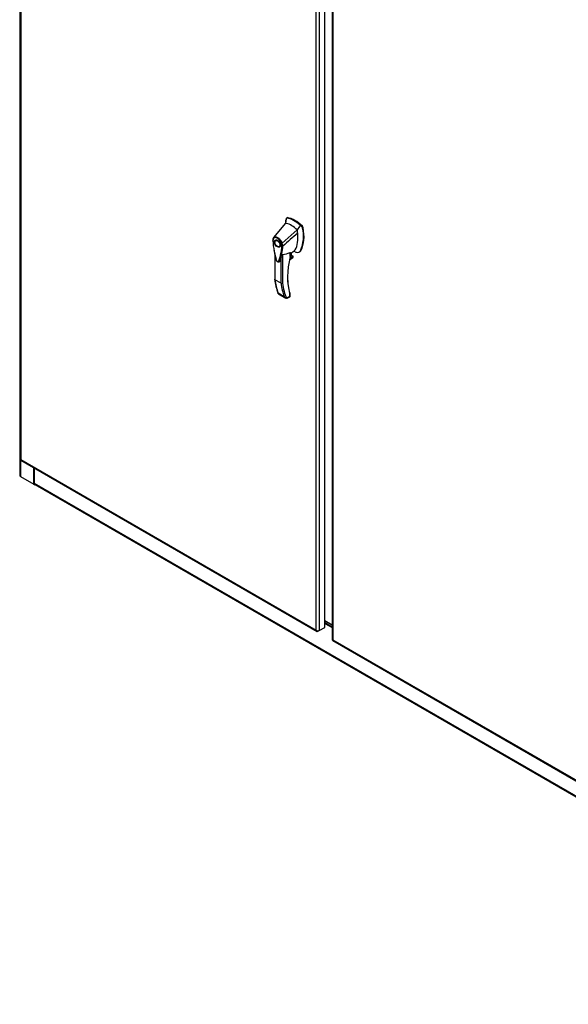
# Model space of a CAD drawing. Header units: inches. Extents: x 2 to 538, y -2 to 358.
# Tile 35 of 39: x 326 to 372, y 225 to 308. Entities that reach past the tile are written whole.
import ezdxf

# ---------------------------------------------------------------- set-up
doc = ezdxf.new("R2010")
doc.units = ezdxf.units.IN
doc.header["$MEASUREMENT"] = 0
for name, color, linetype in [('COM52826', 7, 'Continuous'), ('COM52829', 7, 'Continuous'), ('COM52847', 7, 'Continuous'), ('COM71126-4', 7, 'Continuous'), ('COM71129-2', 7, 'Continuous'), ('Default', 7, 'Continuous'), ('HAN13064', 7, 'Continuous')]:
    doc.layers.add(name, color=color, linetype=linetype)

# ---------------------------------------------------------------- blocks, each defined once
blk = doc.blocks.new('SE5')
at = {"layer": 'COM52826', "color": 7, "linetype": 'Continuous'}
for p, q in [((325.828, 336.402), (325.828, 270.981)), ((325.883, 336.278), (325.883, 270.954)), ((351.738, 256.692), (351.738, 322.114)), ((350.988, 256.459), (350.988, 321.783)), ((351.25, 321.832), (351.25, 256.41)), ((325.879, 270.894), (351.069, 256.35)), ((325.883, 270.954), (325.882, 270.954)), ((325.882, 270.954), (325.883, 270.954)), ((325.882, 270.954), (325.882, 270.954)), ((325.883, 270.954), (350.988, 256.459)), ((325.883, 270.954), (325.883, 270.954)), ((350.989, 256.459), (350.988, 256.459)), ((350.988, 256.459), (350.988, 256.459)), ((350.989, 256.459), (350.988, 256.459)), ((350.988, 256.459), (350.989, 256.459)), ((350.989, 256.459), (350.989, 256.459)), ((351.076, 256.389), (351.056, 256.36)), ((351.25, 256.41), (351.162, 256.359)), ((351.25, 256.41), (351.738, 256.692))]:
    blk.add_line(p, q, dxfattribs=at)
for centre, radius, start, end in [((351.24, 256.679), 0.334, 221.30638, 243.55695), ((351.197, 256.529), 0.22, 198.62729, 230.09427)]:
    blk.add_arc(centre, radius, start, end, dxfattribs=at)
for centre, major_axis, start_param, end_param in [((326.013, 270.981), (0.185, 0), 3.141593, 3.295285), ((325.971, 271.054), (0.093, 0.16), 2.9879, 3.141593), ((351.162, 256.51), (0.092, 0.16), 2.9879, 3.926991), ((351.119, 256.486), (0.185, 0), 4.558696, 5.497787)]:
    blk.add_ellipse(centre, major_axis=major_axis, ratio=0.57735, start_param=start_param, end_param=end_param, dxfattribs=at)
for points in [[(325.831, 270.964), (325.834, 270.961), (325.84, 270.959), (325.853, 270.956), (325.858, 270.955), (325.869, 270.954), (325.875, 270.954), (325.882, 270.954)], [(325.865, 270.904), (325.864, 270.908), (325.865, 270.914), (325.869, 270.927), (325.871, 270.932), (325.876, 270.942), (325.879, 270.948), (325.882, 270.954)]]:
    blk.add_open_spline(points, degree=3, knots=[0, 0, 0, 0, 0.5, 0.5, 0.75, 0.75, 1, 1, 1, 1], dxfattribs=at)
at = {"layer": 'COM52829', "color": 7, "linetype": 'Continuous'}
blk.add_line((352.345, 256.882), (351.738, 257.232), dxfattribs=at)
at = {"layer": 'COM52847', "color": 7, "linetype": 'Continuous'}
for p, q in [((352.345, 321.093), (352.345, 255.671)), ((352.399, 320.968), (352.399, 255.645)), ((352.395, 255.584), (377.543, 241.065)), ((352.399, 255.645), (377.505, 241.15)), ((352.399, 255.645), (352.399, 255.645)), ((352.399, 255.645), (352.399, 255.645)), ((352.399, 255.645), (352.399, 255.645)), ((352.399, 255.644), (352.399, 255.645))]:
    blk.add_line(p, q, dxfattribs=at)
for centre, major_axis, start_param, end_param in [((352.53, 255.671), (0.185, 0), 3.141593, 3.295285), ((352.488, 255.745), (0.093, 0.16), 2.9879, 3.141593)]:
    blk.add_ellipse(centre, major_axis=major_axis, ratio=0.57735, start_param=start_param, end_param=end_param, dxfattribs=at)
for points in [[(352.347, 255.655), (352.35, 255.652), (352.356, 255.649), (352.369, 255.646), (352.374, 255.646), (352.386, 255.645), (352.392, 255.645), (352.399, 255.645)], [(352.382, 255.594), (352.381, 255.599), (352.382, 255.605), (352.386, 255.618), (352.388, 255.623), (352.392, 255.633), (352.395, 255.639), (352.399, 255.644)]]:
    blk.add_open_spline(points, degree=3, knots=[0, 0, 0, 0, 0.5, 0.5, 0.75, 0.75, 1, 1, 1, 1], dxfattribs=at)
at = {"layer": 'COM71126-4', "color": 7, "linetype": 'Continuous'}
for p, q in [((325.793, 339.734), (325.793, 269.618)), ((325.866, 270.955), (325.866, 270.916)), ((325.866, 270.903), (325.866, 269.516)), ((326.994, 268.865), (326.994, 270.25)), ((325.866, 269.516), (326.994, 268.865)), ((327.029, 268.884), (326.994, 268.865))]:
    blk.add_line(p, q, dxfattribs=at)
blk.add_ellipse((326.043, 269.618), major_axis=(0.25, 0), ratio=0.57735, start_param=3.141593, end_param=3.926991, dxfattribs=at)
at = {"layer": 'COM71129-2', "color": 7, "linetype": 'Continuous'}
for p, q in [((327.015, 270.237), (327.015, 268.954)), ((326.994, 268.865), (327.083, 268.814)), ((327.015, 268.954), (403.56, 224.761)), ((327.067, 268.84), (403.581, 224.665)), ((327.083, 268.831), (327.083, 268.814)), ((327.098, 268.822), (327.083, 268.814)), ((352.345, 256.864), (351.738, 257.215)), ((352.345, 256.864), (351.738, 257.215)), ((352.345, 256.72), (351.738, 257.07)), ((351.738, 257.028), (352.345, 256.678))]:
    blk.add_line(p, q, dxfattribs=at)
blk.add_ellipse((327.192, 269.056), major_axis=(0.125, 0.217), ratio=0.57735, start_param=2.356194, end_param=3.141593, dxfattribs=at)
at = {"layer": 'HAN13064', "color": 7, "linetype": 'Continuous'}
for p, q in [((348.429, 291.385), (348.378, 291.038)), ((348.439, 291.428), (348.429, 291.385)), ((348.519, 291.494), (348.46, 291.46)), ((348.494, 291.466), (348.55, 291.499)), ((348.378, 291.038), (347.372, 289.815)), ((349.379, 290.461), (348.106, 289.325)), ((349.765, 290.733), (349.638, 290.855)), ((349.765, 290.733), (349.822, 290.765)), ((349.82, 290.63), (349.876, 290.663)), ((347.358, 289.792), (347.329, 289.755)), ((347.629, 289.609), (347.54, 289.558)), ((347.84, 289.038), (347.929, 289.089)), ((348.157, 289.09), (348.158, 289.091)), ((348.793, 288.443), (349.127, 288.683)), ((349.127, 288.683), (349.166, 288.711)), ((349.544, 288.58), (349.603, 288.614)), ((349.652, 288.694), (349.708, 288.727)), ((347.463, 288.459), (347.463, 286.266)), ((347.489, 288.331), (347.489, 286.228)), ((348.005, 285.93), (348.005, 288.11)), ((348.132, 288.366), (348.132, 285.935)), ((348.714, 287.923), (348.982, 288.078)), ((348.716, 287.935), (349.014, 288.107)), ((349.042, 288.176), (348.729, 287.995)), ((348.741, 288.051), (349.023, 288.214)), ((348.775, 288.197), (348.893, 288.265)), ((348.776, 288.201), (348.776, 288.542)), ((348.793, 288.225), (348.793, 288.523)), ((348.893, 288.265), (348.893, 288.514)), ((348.901, 288.278), (348.901, 288.521)), ((349.023, 288.214), (348.901, 288.285)), ((348.005, 285.93), (347.489, 286.228)), ((347.754, 285.106), (348.27, 284.808)), ((347.782, 285.035), (348.408, 284.673)), ((348.467, 284.651), (348.755, 284.818)), ((348.536, 284.661), (348.751, 284.785)), ((348.755, 284.818), (348.755, 285.017)), ((348.781, 284.837), (348.781, 284.998))]:
    blk.add_line(p, q, dxfattribs=at)
for centre, radius, start, end in [((348.486, 291.419), 0.0478, 80.57156, 170.09371), ((346.919, 289.907), 2.99, 336.06491, 13.99549), ((349.615, 290.586), 0.21, 12.12422, 44.31154), ((347.636, 289.606), 0.337, 141.55217, 184.2383), ((347.624, 289.55), 0.32, 141.11203, 182.47497), ((355.12, 290.117), 7.837, 190.09001, 195.88696), ((343.187, 289.454), 4.984, 340.56542, 355.82537), ((348.028, 289.488), 0.181, 272.98106, 295.53925), ((347.369, 289.076), 0.708, 1.4293, 19.06819), ((348.121, 289.176), 0.0931, 241.17241, 292.54547), ((347.402, 289.05), 0.755, 2.98151, 21.32136), ((347.781, 285.493), 3.418, 65.17768, 67.57798), ((347.865, 290.597), 2.248, 276.83272, 293.90537), ((348.733, 288.225), 0.06, 346.46287, 360), ((348.919, 288.179), 0.119, 301.76301, 322.50066), ((349.004, 288.181), 0.0385, 352.48421, 59.47215), ((351.925, 286.734), 4.487, 185.90769, 201.85613), ((348.065, 286.049), 0.133, 243.40997, 300.79876), ((348.58, 284.991), 0.36, 210.45213, 251.46621), ((348.322, 284.715), 0.158, 335.6435, 336.40064), ((348.721, 284.837), 0.06, 300, 360)]:
    blk.add_arc(centre, radius, start, end, dxfattribs=at)
for centre, major_axis, ratio, start_param, end_param in [((350.99, 289.21), (-1.861, 3.223), 0.57735, 0.554197, 0.680499), ((349.129, 289.121), (-1.292, 2.238), 0.57735, 5.216072, 5.852948), ((348.581, 291.386), (0.062, -0.108), 0.57735, 2.711356, 3.141593), ((349.186, 289.154), (-1.292, 2.238), 0.57735, 5.142626, 5.852948), ((348.878, 288.976), (-1.142, 1.979), 0.57735, -0.49151, -0.47064), ((348.878, 288.976), (-1.142, 1.979), 0.57735, -0.533193, -0.49151), ((348.878, 288.976), (-1.142, 1.979), 0.57735, 5.183029, 5.749992), ((347.018, 291.214), (1.711, -2.963), 0.57735, 0.961917, 1.005578), ((347.018, 291.214), (1.711, -2.963), 0.57735, 0.934083, 0.961917), ((347.325, 291.391), (1.861, -3.223), 0.57735, 0.347274, 1.032882), ((349.791, 290.687), (0.063, -0.108), 0.57735, 1.032882, 2.001033), ((347.779, 289.349), (0.175, -0.303), 0.57735, 3.396895, 3.682808), ((347.018, 291.214), (1.711, -2.963), 0.57735, 0.347274, 0.9125), ((347.018, 291.214), (1.711, -2.963), 0.57735, 0.9125, 0.934083), ((347.779, 289.349), (0.175, -0.303), 0.57735, 5.74197, 6.027883), ((348.92, 289.086), (-0.225, 0.39), 0.57735, 3.218848, 3.488867), ((349.171, 289.231), (-0.375, 0.65), 0.57735, 2.625215, 3.488867), ((349.228, 289.264), (-0.375, 0.65), 0.57735, 3.141593, 3.488867), ((353.134, 289.092), (-3.239, -5.609), 0.57735, 5.185461, 5.79467), ((348.733, 288.225), (-0.06, 0), 0.57735, 2.356194, 3.141593), ((348.733, 288.225), (-0.0583, 0.014), 0.372014, 2.470308, 3.141593), ((348.729, 288.337), (-0.101, -0.175), 0.57735, 1.252561, 2.850817), ((348.718, 288.343), (-0.094, -0.162), 0.57735, 1.387509, 2.781037), ((348.871, 288.278), (-0.03, 0), 0.57735, 2.356194, 3.141593), ((348.956, 288.151), (-0.063, -0.108), 0.57735, 1.492881, 2.113829), ((349.171, 289.231), (0.375, -0.65), 0.57735, -0.71714, -0.516378), ((352.679, 289.988), (-3.7, -6.408), 0.57735, -0.658671, -0.441314), ((353.092, 289.117), (-3.209, -5.557), 0.57735, 5.502451, 5.79467), ((353.195, 289.69), (-3.7, -6.408), 0.57735, -0.658671, -0.441314), ((353.259, 289.653), (-3.655, -6.33), 0.57735, 5.625294, 5.881649), ((348.691, 284.854), (-0.0623, 0.0676), 0.368973, 3.059018, 3.844416), ((348.712, 285.041), (-0.0573, -0.0179), 0.720992, 3.145085, 3.727547), ((348.712, 285.041), (-0.0573, -0.0179), 0.720992, 2.15675, 3.145085), ((348.691, 284.854), (-0.0897, 0.0201), 0.368973, 2.438769, 3.224167)]:
    blk.add_ellipse(centre, major_axis=major_axis, ratio=ratio, start_param=start_param, end_param=end_param, dxfattribs=at)
for major_axis in [(0.175, -0.303), (0.15, -0.26)]:
    blk.add_ellipse((347.69, 289.298), major_axis=major_axis, ratio=0.57735, dxfattribs=at)
for points in [[(349.638, 290.855), (349.551, 290.723), (349.465, 290.592), (349.379, 290.461)], [(349.417, 290.183), (348.998, 289.819), (348.578, 289.455), (348.158, 289.091)], [(347.887, 287.795), (347.882, 287.779), (347.874, 287.767), (347.863, 287.759)]]:
    blk.add_open_spline(points, degree=3, dxfattribs=at)
for points, knots in [([(347.3, 289.581), (347.296, 289.577), (347.292, 289.574), (347.288, 289.566), (347.287, 289.562), (347.287, 289.556), (347.288, 289.554), (347.289, 289.55), (347.291, 289.548), (347.294, 289.544), (347.295, 289.543), (347.299, 289.539), (347.302, 289.538), (347.304, 289.536)], [0, 0, 0, 0, 0.25, 0.25, 0.5, 0.5, 0.625, 0.625, 0.75, 0.75, 0.875, 0.875, 1, 1, 1, 1]), ([(347.304, 289.536), (347.325, 289.25), (347.362, 288.958), (347.443, 288.512), (347.474, 288.362), (347.527, 288.134), (347.546, 288.058), (347.572, 287.962), (347.576, 287.943), (347.59, 287.905), (347.6, 287.886), (347.634, 287.833), (347.663, 287.804), (347.723, 287.77), (347.752, 287.766), (347.785, 287.781), (347.794, 287.79), (347.807, 287.813), (347.812, 287.827), (347.837, 287.893), (347.855, 287.948), (347.908, 288.115), (347.939, 288.229), (348.019, 288.582), (348.056, 288.831), (348.076, 289.094)], [0, 0, 0, 0, 0.25, 0.25, 0.375, 0.375, 0.4375, 0.4375, 0.453125, 0.453125, 0.46875, 0.46875, 0.5, 0.5, 0.53125, 0.53125, 0.546875, 0.546875, 0.5625, 0.5625, 0.625, 0.625, 0.75, 0.75, 1, 1, 1, 1]), ([(347.372, 289.815), (347.366, 289.807), (347.363, 289.796), (347.364, 289.774), (347.368, 289.762), (347.375, 289.751)], [0, 0, 0, 0, 0.5, 0.5, 1, 1, 1, 1]), ([(347.372, 289.815), (347.394, 289.836), (347.421, 289.852), (347.478, 289.872), (347.509, 289.876), (347.576, 289.873), (347.611, 289.865), (347.683, 289.838), (347.72, 289.819), (347.793, 289.77), (347.829, 289.741), (347.898, 289.673), (347.93, 289.636), (347.991, 289.554), (348.019, 289.51), (348.068, 289.42), (348.089, 289.372), (348.106, 289.325)], [0, 0, 0, 0, 0.125, 0.125, 0.25, 0.25, 0.375, 0.375, 0.5, 0.5, 0.625, 0.625, 0.75, 0.75, 0.875, 0.875, 1, 1, 1, 1]), ([(348.038, 289.308), (348.022, 289.351), (348.003, 289.393), (347.976, 289.444), (347.97, 289.454), (347.958, 289.474), (347.952, 289.484), (347.933, 289.514), (347.92, 289.533), (347.892, 289.569), (347.878, 289.587), (347.856, 289.613), (347.848, 289.621), (347.833, 289.637), (347.825, 289.645), (347.786, 289.683), (347.754, 289.709), (347.688, 289.754), (347.655, 289.771), (347.614, 289.786), (347.606, 289.789), (347.59, 289.794), (347.582, 289.796), (347.558, 289.801), (347.543, 289.803), (347.513, 289.805), (347.498, 289.805), (347.47, 289.801), (347.457, 289.798), (347.418, 289.784), (347.395, 289.77), (347.375, 289.751)], [0, 0, 0, 0, 0.125, 0.125, 0.15625, 0.15625, 0.1875, 0.1875, 0.25, 0.25, 0.3125, 0.3125, 0.34375, 0.34375, 0.375, 0.375, 0.5, 0.5, 0.625, 0.625, 0.65625, 0.65625, 0.6875, 0.6875, 0.75, 0.75, 0.8125, 0.8125, 0.875, 0.875, 1, 1, 1, 1]), ([(347.599, 287.872), (347.607, 287.858), (347.627, 287.821), (347.682, 287.77), (347.748, 287.735), (347.81, 287.733), (347.849, 287.745), (347.861, 287.757), (347.861, 287.758)], [0, 0, 0, 0, 0.120278, 0.366539, 0.628825, 0.821182, 0.995809, 1, 1, 1, 1]), ([(348.005, 288.11), (347.985, 288.041), (347.964, 287.973), (347.929, 287.873), (347.916, 287.839), (347.896, 287.79), (347.886, 287.777), (347.874, 287.767)], [0, 0, 0, 0, 0.2045748, 0.2045748, 0.3106572, 0.3106572, 0.3644617, 0.3644617, 0.3644617, 0.3644617]), ([(348.005, 288.11), (348.017, 288.151), (348.031, 288.193), (348.058, 288.259), (348.068, 288.281), (348.086, 288.316), (348.093, 288.328), (348.105, 288.345), (348.11, 288.351), (348.121, 288.361), (348.127, 288.365), (348.132, 288.366)], [0, 0, 0, 0, 0.5, 0.5, 0.75, 0.75, 0.875, 0.875, 0.9375, 0.9375, 1, 1, 1, 1]), ([(348.776, 288.542), (348.779, 288.544), (348.781, 288.544), (348.785, 288.544), (348.786, 288.543), (348.79, 288.541), (348.791, 288.538), (348.793, 288.533), (348.793, 288.529), (348.793, 288.525), (348.793, 288.525), (348.793, 288.524)], [0, 0, 0, 0, 0.0625, 0.0625, 0.125, 0.125, 0.25, 0.25, 0.375, 0.375, 0.3976584, 0.3976584, 0.3976584, 0.3976584]), ([(347.489, 286.228), (347.485, 286.23), (347.481, 286.233), (347.474, 286.239), (347.472, 286.242), (347.467, 286.248), (347.465, 286.252), (347.463, 286.259), (347.463, 286.262), (347.463, 286.266)], [0, 0, 0, 0, 0.125, 0.125, 0.25, 0.25, 0.375, 0.375, 0.4994523, 0.4994523, 0.4994523, 0.4994523]), ([(347.781, 285.035), (347.778, 285.037), (347.775, 285.039), (347.769, 285.044), (347.766, 285.047), (347.759, 285.058), (347.755, 285.066), (347.753, 285.08), (347.753, 285.084), (347.753, 285.095), (347.753, 285.101), (347.754, 285.106)], [0.2815674, 0.2815674, 0.2815674, 0.2815674, 0.375, 0.375, 0.5, 0.5, 0.75, 0.75, 0.875, 0.875, 1, 1, 1, 1]), ([(348.466, 284.649), (348.481, 284.646), (348.494, 284.646), (348.513, 284.65), (348.519, 284.653), (348.528, 284.657), (348.532, 284.659), (348.535, 284.661)], [0, 0, 0, 0, 0.25, 0.25, 0.375, 0.375, 0.4533737, 0.4533737, 0.4533737, 0.4533737]), ([(348.781, 284.998), (348.781, 284.998), (348.781, 284.998), (348.78, 284.999), (348.777, 285.001), (348.768, 285.008), (348.762, 285.012), (348.755, 285.017)], [0.4406417, 0.4406417, 0.4406417, 0.4406417, 0.5, 0.5, 0.75, 0.75, 1, 1, 1, 1]), ([(348.781, 284.998), (348.781, 284.998), (348.781, 285.003), (348.779, 285.024), (348.774, 285.042), (348.769, 285.059)], [0, 0, 0, 0, 0.010769, 0.221303, 1, 1, 1, 1])]:
    blk.add_open_spline(points, degree=3, knots=knots, dxfattribs=at)

msp = doc.modelspace()

# ---------------------------------------------------------------- block references
at = {"layer": 'Default'}
msp.add_blockref('SE5', (0, 0), dxfattribs=at)

doc.saveas('drawing.dxf')
